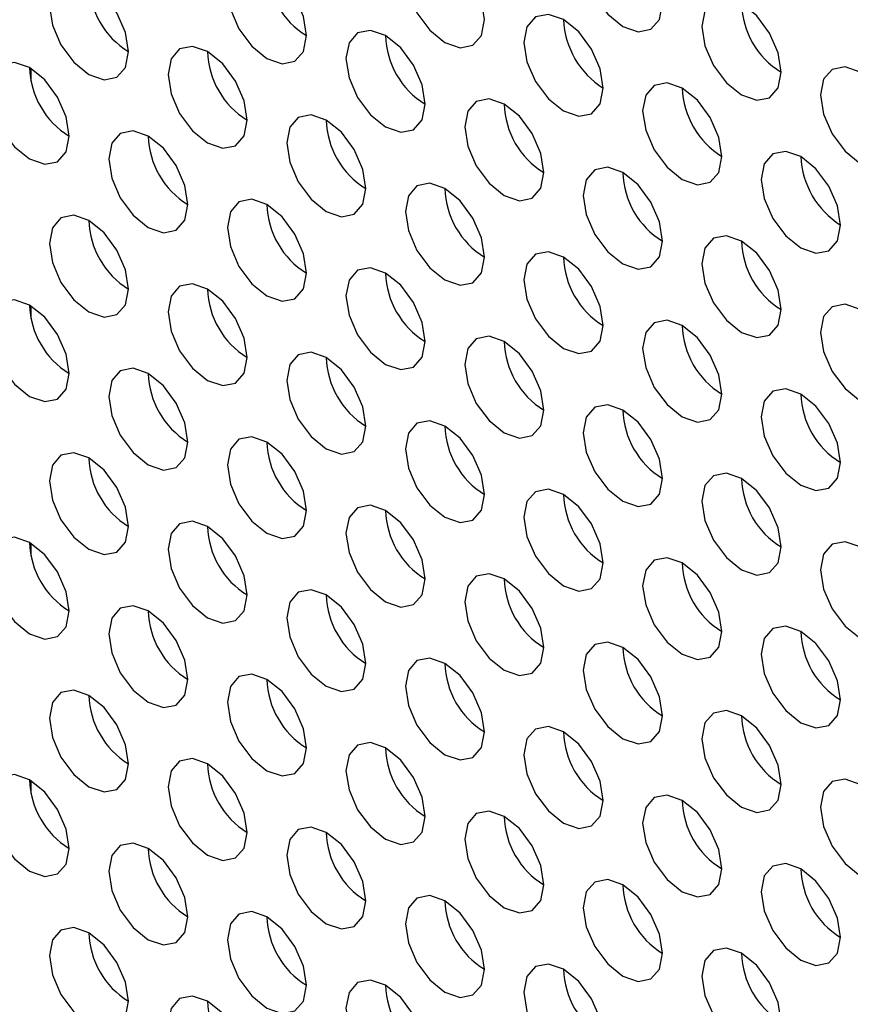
# Model space of a CAD drawing. Header units: millimetres. Extents: x 256 to 1374, y 313 to 1176.
# Tile 127 of 212: x 1075.78 to 1080.73, y 948.77 to 954.64. Entities that reach past the tile are written whole.
import ezdxf

# ---------------------------------------------------------------- set-up
doc = ezdxf.new("R2010")
doc.units = ezdxf.units.MM

msp = doc.modelspace()

# ---------------------------------------------------------------- linework, layer by layer
at = {"color": 7, "linetype": 'Continuous', "lineweight": 30}
for p, q in [((1075.8458, 954.2721), (1075.8458, 954.3481)), ((1075.8458, 952.8567), (1075.8458, 952.9328)), ((1075.8458, 951.4414), (1075.8458, 951.5174)), ((1075.8458, 950.0261), (1075.8458, 950.1021))]:
    msp.add_line(p, q, dxfattribs=at)
at = {"color": 7, "linetype": 'Continuous', "lineweight": 30, "flags": 128}
for points in [[(1079.6076, 954.7352), (1079.5896, 954.8497), (1079.5385, 954.9675), (1079.4621, 955.0706), (1079.3719, 955.1434), (1079.2817, 955.1748), (1079.2052, 955.1599), (1079.1541, 955.1011), (1079.1362, 955.0073), (1079.1541, 954.8928), (1079.2052, 954.775), (1079.2817, 954.6719), (1079.3719, 954.5991), (1079.4621, 954.5677), (1079.5385, 954.5826), (1079.5896, 954.6414), (1079.6076, 954.7352)], [(1078.5469, 954.6398), (1078.529, 954.7543), (1078.4779, 954.8721), (1078.4014, 954.9753), (1078.3112, 955.0481), (1078.221, 955.0794), (1078.1445, 955.0646), (1078.0934, 955.0058), (1078.0755, 954.912), (1078.0934, 954.7974), (1078.1445, 954.6796), (1078.221, 954.5765), (1078.3112, 954.5037), (1078.4014, 954.4724), (1078.4779, 954.4872), (1078.529, 954.546), (1078.5469, 954.6398)], [(1077.4862, 954.5445), (1077.4683, 954.659), (1077.4172, 954.7768), (1077.3407, 954.8799), (1077.2505, 954.9527), (1077.1603, 954.9841), (1077.0839, 954.9692), (1077.0328, 954.9104), (1077.0148, 954.8166), (1077.0328, 954.7021), (1077.0839, 954.5843), (1077.1603, 954.4811), (1077.2505, 954.4084), (1077.3407, 954.377), (1077.4172, 954.3919), (1077.4683, 954.4507), (1077.4862, 954.5445)], [(1076.4256, 954.4491), (1076.4076, 954.5636), (1076.3565, 954.6814), (1076.2801, 954.7846), (1076.1899, 954.8573), (1076.0997, 954.8887), (1076.0232, 954.8738), (1075.9721, 954.815), (1075.9542, 954.7212), (1075.9721, 954.6067), (1076.0232, 954.4889), (1076.0997, 954.3858), (1076.1899, 954.313), (1076.2801, 954.2816), (1076.3565, 954.2965), (1076.4076, 954.3553), (1076.4256, 954.4491)], [(1080.3147, 954.327), (1080.2967, 954.4415), (1080.2456, 954.5593), (1080.1692, 954.6624), (1080.079, 954.7352), (1079.9888, 954.7666), (1079.9123, 954.7517), (1079.8612, 954.6929), (1079.8433, 954.5991), (1079.8612, 954.4846), (1079.9123, 954.3668), (1079.9888, 954.2637), (1080.079, 954.1909), (1080.1692, 954.1595), (1080.2456, 954.1744), (1080.2967, 954.2332), (1080.3147, 954.327)], [(1079.254, 954.2316), (1079.2361, 954.3461), (1079.185, 954.4639), (1079.1085, 954.5671), (1079.0183, 954.6399), (1078.9281, 954.6712), (1078.8516, 954.6564), (1078.8005, 954.5976), (1078.7826, 954.5038), (1078.8005, 954.3892), (1078.8516, 954.2714), (1078.9281, 954.1683), (1079.0183, 954.0955), (1079.1085, 954.0642), (1079.185, 954.079), (1079.2361, 954.1378), (1079.254, 954.2316)], [(1078.1933, 954.1363), (1078.1754, 954.2508), (1078.1243, 954.3686), (1078.0478, 954.4717), (1077.9576, 954.5445), (1077.8674, 954.5759), (1077.791, 954.561), (1077.7399, 954.5022), (1077.7219, 954.4084), (1077.7399, 954.2939), (1077.791, 954.1761), (1077.8674, 954.0729), (1077.9576, 954.0001), (1078.0478, 953.9688), (1078.1243, 953.9837), (1078.1754, 954.0425), (1078.1933, 954.1363)], [(1077.1327, 954.0409), (1077.1147, 954.1554), (1077.0637, 954.2732), (1076.9872, 954.3764), (1076.897, 954.4491), (1076.8068, 954.4805), (1076.7303, 954.4656), (1076.6792, 954.4068), (1076.6613, 954.313), (1076.6792, 954.1985), (1076.7303, 954.0807), (1076.8068, 953.9776), (1076.897, 953.9048), (1076.9872, 953.8734), (1077.0637, 953.8883), (1077.1147, 953.9471), (1077.1327, 954.0409)], [(1076.072, 953.9455), (1076.0541, 954.0601), (1076.003, 954.1778), (1075.9265, 954.281), (1075.8363, 954.3538), (1075.7461, 954.3851), (1075.6697, 954.3703), (1075.6186, 954.3115), (1075.6006, 954.2177), (1075.6186, 954.1032), (1075.6697, 953.9854), (1075.7461, 953.8822), (1075.8363, 953.8094), (1075.9265, 953.7781), (1076.003, 953.7929), (1076.0541, 953.8517), (1076.072, 953.9455)], [(1081.0218, 953.9188), (1081.0038, 954.0333), (1080.9527, 954.1511), (1080.8763, 954.2542), (1080.7861, 954.327), (1080.6959, 954.3584), (1080.6194, 954.3435), (1080.5683, 954.2847), (1080.5504, 954.1909), (1080.5683, 954.0764), (1080.6194, 953.9586), (1080.6959, 953.8555), (1080.7861, 953.7827), (1080.8763, 953.7513), (1080.9527, 953.7662), (1081.0038, 953.825), (1081.0218, 953.9188)], [(1079.9611, 953.8234), (1079.9432, 953.9379), (1079.8921, 954.0557), (1079.8156, 954.1589), (1079.7254, 954.2317), (1079.6352, 954.263), (1079.5587, 954.2482), (1079.5077, 954.1894), (1079.4897, 954.0956), (1079.5077, 953.981), (1079.5587, 953.8632), (1079.6352, 953.7601), (1079.7254, 953.6873), (1079.8156, 953.656), (1079.8921, 953.6708), (1079.9432, 953.7296), (1079.9611, 953.8234)], [(1078.9005, 953.7281), (1078.8825, 953.8426), (1078.8314, 953.9604), (1078.755, 954.0635), (1078.6648, 954.1363), (1078.5746, 954.1677), (1078.4981, 954.1528), (1078.447, 954.094), (1078.4291, 954.0002), (1078.447, 953.8857), (1078.4981, 953.7679), (1078.5746, 953.6647), (1078.6648, 953.5919), (1078.755, 953.5606), (1078.8314, 953.5754), (1078.8825, 953.6343), (1078.9005, 953.7281)], [(1077.8398, 953.6327), (1077.8219, 953.7472), (1077.7708, 953.865), (1077.6943, 953.9682), (1077.6041, 954.0409), (1077.5139, 954.0723), (1077.4374, 954.0574), (1077.3863, 953.9986), (1077.3684, 953.9048), (1077.3863, 953.7903), (1077.4374, 953.6725), (1077.5139, 953.5694), (1077.6041, 953.4966), (1077.6943, 953.4652), (1077.7708, 953.4801), (1077.8219, 953.5389), (1077.8398, 953.6327)], [(1076.7791, 953.5373), (1076.7612, 953.6518), (1076.7101, 953.7696), (1076.6336, 953.8728), (1076.5434, 953.9456), (1076.4532, 953.9769), (1076.3768, 953.9621), (1076.3257, 953.9033), (1076.3077, 953.8095), (1076.3257, 953.6949), (1076.3768, 953.5771), (1076.4532, 953.474), (1076.5434, 953.4012), (1076.6336, 953.3699), (1076.7101, 953.3847), (1076.7612, 953.4435), (1076.7791, 953.5373)], [(1080.6682, 953.4152), (1080.6503, 953.5297), (1080.5992, 953.6475), (1080.5227, 953.7507), (1080.4325, 953.8235), (1080.3423, 953.8548), (1080.2659, 953.84), (1080.2148, 953.7812), (1080.1968, 953.6873), (1080.2148, 953.5728), (1080.2659, 953.455), (1080.3423, 953.3519), (1080.4325, 953.2791), (1080.5227, 953.2477), (1080.5992, 953.2626), (1080.6503, 953.3214), (1080.6682, 953.4152)], [(1079.6076, 953.3198), (1079.5896, 953.4344), (1079.5385, 953.5522), (1079.4621, 953.6553), (1079.3719, 953.7281), (1079.2817, 953.7595), (1079.2052, 953.7446), (1079.1541, 953.6858), (1079.1362, 953.592), (1079.1541, 953.4775), (1079.2052, 953.3597), (1079.2817, 953.2565), (1079.3719, 953.1837), (1079.4621, 953.1524), (1079.5385, 953.1672), (1079.5896, 953.226), (1079.6076, 953.3198)], [(1078.5469, 953.2245), (1078.529, 953.339), (1078.4779, 953.4568), (1078.4014, 953.5599), (1078.3112, 953.6327), (1078.221, 953.6641), (1078.1445, 953.6492), (1078.0934, 953.5904), (1078.0755, 953.4966), (1078.0934, 953.3821), (1078.1445, 953.2643), (1078.221, 953.1612), (1078.3112, 953.0884), (1078.4014, 953.057), (1078.4779, 953.0719), (1078.529, 953.1307), (1078.5469, 953.2245)], [(1077.4862, 953.1291), (1077.4683, 953.2436), (1077.4172, 953.3614), (1077.3407, 953.4646), (1077.2505, 953.5374), (1077.1603, 953.5687), (1077.0839, 953.5539), (1077.0328, 953.4951), (1077.0148, 953.4013), (1077.0328, 953.2867), (1077.0839, 953.1689), (1077.1603, 953.0658), (1077.2505, 952.993), (1077.3407, 952.9617), (1077.4172, 952.9765), (1077.4683, 953.0353), (1077.4862, 953.1291)], [(1076.4256, 953.0338), (1076.4076, 953.1483), (1076.3565, 953.2661), (1076.2801, 953.3692), (1076.1899, 953.442), (1076.0997, 953.4734), (1076.0232, 953.4585), (1075.9721, 953.3997), (1075.9542, 953.3059), (1075.9721, 953.1914), (1076.0232, 953.0736), (1076.0997, 952.9704), (1076.1899, 952.8977), (1076.2801, 952.8663), (1076.3565, 952.8812), (1076.4076, 952.94), (1076.4256, 953.0338)], [(1080.3147, 952.9116), (1080.2967, 953.0262), (1080.2456, 953.144), (1080.1692, 953.2471), (1080.079, 953.3199), (1079.9888, 953.3512), (1079.9123, 953.3364), (1079.8612, 953.2776), (1079.8433, 953.1838), (1079.8612, 953.0693), (1079.9123, 952.9515), (1079.9888, 952.8483), (1080.079, 952.7755), (1080.1692, 952.7442), (1080.2456, 952.759), (1080.2967, 952.8178), (1080.3147, 952.9116)], [(1079.254, 952.8163), (1079.2361, 952.9308), (1079.185, 953.0486), (1079.1085, 953.1517), (1079.0183, 953.2245), (1078.9281, 953.2559), (1078.8516, 953.241), (1078.8005, 953.1822), (1078.7826, 953.0884), (1078.8005, 952.9739), (1078.8516, 952.8561), (1078.9281, 952.753), (1079.0183, 952.6802), (1079.1085, 952.6488), (1079.185, 952.6637), (1079.2361, 952.7225), (1079.254, 952.8163)], [(1078.1933, 952.7209), (1078.1754, 952.8354), (1078.1243, 952.9532), (1078.0478, 953.0564), (1077.9576, 953.1292), (1077.8674, 953.1605), (1077.791, 953.1457), (1077.7399, 953.0869), (1077.7219, 952.9931), (1077.7399, 952.8785), (1077.791, 952.7607), (1077.8674, 952.6576), (1077.9576, 952.5848), (1078.0478, 952.5535), (1078.1243, 952.5683), (1078.1754, 952.6271), (1078.1933, 952.7209)], [(1077.1327, 952.6256), (1077.1147, 952.7401), (1077.0637, 952.8579), (1076.9872, 952.961), (1076.897, 953.0338), (1076.8068, 953.0652), (1076.7303, 953.0503), (1076.6792, 952.9915), (1076.6613, 952.8977), (1076.6792, 952.7832), (1076.7303, 952.6654), (1076.8068, 952.5622), (1076.897, 952.4894), (1076.9872, 952.4581), (1077.0637, 952.473), (1077.1147, 952.5318), (1077.1327, 952.6256)], [(1076.072, 952.5302), (1076.0541, 952.6447), (1076.003, 952.7625), (1075.9265, 952.8657), (1075.8363, 952.9384), (1075.7461, 952.9698), (1075.6697, 952.9549), (1075.6186, 952.8961), (1075.6006, 952.8023), (1075.6186, 952.6878), (1075.6697, 952.57), (1075.7461, 952.4669), (1075.8363, 952.3941), (1075.9265, 952.3627), (1076.003, 952.3776), (1076.0541, 952.4364), (1076.072, 952.5302)], [(1081.0218, 952.5034), (1081.0038, 952.618), (1080.9527, 952.7358), (1080.8763, 952.8389), (1080.7861, 952.9117), (1080.6959, 952.943), (1080.6194, 952.9282), (1080.5683, 952.8694), (1080.5504, 952.7756), (1080.5683, 952.6611), (1080.6194, 952.5433), (1080.6959, 952.4401), (1080.7861, 952.3673), (1080.8763, 952.336), (1080.9527, 952.3508), (1081.0038, 952.4096), (1081.0218, 952.5034)], [(1079.9611, 952.4081), (1079.9432, 952.5226), (1079.8921, 952.6404), (1079.8156, 952.7435), (1079.7254, 952.8163), (1079.6352, 952.8477), (1079.5587, 952.8328), (1079.5077, 952.774), (1079.4897, 952.6802), (1079.5077, 952.5657), (1079.5587, 952.4479), (1079.6352, 952.3448), (1079.7254, 952.272), (1079.8156, 952.2406), (1079.8921, 952.2555), (1079.9432, 952.3143), (1079.9611, 952.4081)], [(1078.9005, 952.3127), (1078.8825, 952.4272), (1078.8314, 952.545), (1078.755, 952.6482), (1078.6648, 952.721), (1078.5746, 952.7523), (1078.4981, 952.7375), (1078.447, 952.6787), (1078.4291, 952.5849), (1078.447, 952.4703), (1078.4981, 952.3525), (1078.5746, 952.2494), (1078.6648, 952.1766), (1078.755, 952.1453), (1078.8314, 952.1601), (1078.8825, 952.2189), (1078.9005, 952.3127)], [(1077.8398, 952.2174), (1077.8219, 952.3319), (1077.7708, 952.4497), (1077.6943, 952.5528), (1077.6041, 952.6256), (1077.5139, 952.657), (1077.4374, 952.6421), (1077.3863, 952.5833), (1077.3684, 952.4895), (1077.3863, 952.375), (1077.4374, 952.2572), (1077.5139, 952.154), (1077.6041, 952.0812), (1077.6943, 952.0499), (1077.7708, 952.0647), (1077.8219, 952.1236), (1077.8398, 952.2174)], [(1076.7791, 952.122), (1076.7612, 952.2365), (1076.7101, 952.3543), (1076.6336, 952.4575), (1076.5434, 952.5302), (1076.4532, 952.5616), (1076.3768, 952.5467), (1076.3257, 952.4879), (1076.3077, 952.3941), (1076.3257, 952.2796), (1076.3768, 952.1618), (1076.4532, 952.0587), (1076.5434, 951.9859), (1076.6336, 951.9545), (1076.7101, 951.9694), (1076.7612, 952.0282), (1076.7791, 952.122)], [(1080.6682, 951.9999), (1080.6503, 952.1144), (1080.5992, 952.2322), (1080.5227, 952.3353), (1080.4325, 952.4081), (1080.3423, 952.4395), (1080.2659, 952.4246), (1080.2148, 952.3658), (1080.1968, 952.272), (1080.2148, 952.1575), (1080.2659, 952.0397), (1080.3423, 951.9366), (1080.4325, 951.8638), (1080.5227, 951.8324), (1080.5992, 951.8473), (1080.6503, 951.9061), (1080.6682, 951.9999)], [(1079.6076, 951.9045), (1079.5896, 952.019), (1079.5385, 952.1368), (1079.4621, 952.24), (1079.3719, 952.3128), (1079.2817, 952.3441), (1079.2052, 952.3293), (1079.1541, 952.2705), (1079.1362, 952.1766), (1079.1541, 952.0621), (1079.2052, 951.9443), (1079.2817, 951.8412), (1079.3719, 951.7684), (1079.4621, 951.737), (1079.5385, 951.7519), (1079.5896, 951.8107), (1079.6076, 951.9045)], [(1078.5469, 951.8091), (1078.529, 951.9237), (1078.4779, 952.0415), (1078.4014, 952.1446), (1078.3112, 952.2174), (1078.221, 952.2488), (1078.1445, 952.2339), (1078.0934, 952.1751), (1078.0755, 952.0813), (1078.0934, 951.9668), (1078.1445, 951.849), (1078.221, 951.7458), (1078.3112, 951.673), (1078.4014, 951.6417), (1078.4779, 951.6565), (1078.529, 951.7153), (1078.5469, 951.8091)], [(1077.4862, 951.7138), (1077.4683, 951.8283), (1077.4172, 951.9461), (1077.3407, 952.0492), (1077.2505, 952.122), (1077.1603, 952.1534), (1077.0839, 952.1385), (1077.0328, 952.0797), (1077.0148, 951.9859), (1077.0328, 951.8714), (1077.0839, 951.7536), (1077.1603, 951.6505), (1077.2505, 951.5777), (1077.3407, 951.5463), (1077.4172, 951.5612), (1077.4683, 951.62), (1077.4862, 951.7138)], [(1076.4256, 951.6184), (1076.4076, 951.7329), (1076.3565, 951.8507), (1076.2801, 951.9539), (1076.1899, 952.0267), (1076.0997, 952.058), (1076.0232, 952.0432), (1075.9721, 951.9844), (1075.9542, 951.8906), (1075.9721, 951.776), (1076.0232, 951.6582), (1076.0997, 951.5551), (1076.1899, 951.4823), (1076.2801, 951.451), (1076.3565, 951.4658), (1076.4076, 951.5246), (1076.4256, 951.6184)], [(1080.3147, 951.4963), (1080.2967, 951.6108), (1080.2456, 951.7286), (1080.1692, 951.8318), (1080.079, 951.9046), (1079.9888, 951.9359), (1079.9123, 951.9211), (1079.8612, 951.8622), (1079.8433, 951.7684), (1079.8612, 951.6539), (1079.9123, 951.5361), (1079.9888, 951.433), (1080.079, 951.3602), (1080.1692, 951.3288), (1080.2456, 951.3437), (1080.2967, 951.4025), (1080.3147, 951.4963)], [(1079.254, 951.4009), (1079.2361, 951.5155), (1079.185, 951.6333), (1079.1085, 951.7364), (1079.0183, 951.8092), (1078.9281, 951.8405), (1078.8516, 951.8257), (1078.8005, 951.7669), (1078.7826, 951.6731), (1078.8005, 951.5586), (1078.8516, 951.4408), (1078.9281, 951.3376), (1079.0183, 951.2648), (1079.1085, 951.2335), (1079.185, 951.2483), (1079.2361, 951.3071), (1079.254, 951.4009)], [(1078.1933, 951.3056), (1078.1754, 951.4201), (1078.1243, 951.5379), (1078.0478, 951.641), (1077.9576, 951.7138), (1077.8674, 951.7452), (1077.791, 951.7303), (1077.7399, 951.6715), (1077.7219, 951.5777), (1077.7399, 951.4632), (1077.791, 951.3454), (1077.8674, 951.2423), (1077.9576, 951.1695), (1078.0478, 951.1381), (1078.1243, 951.153), (1078.1754, 951.2118), (1078.1933, 951.3056)], [(1077.1327, 951.2102), (1077.1147, 951.3247), (1077.0637, 951.4425), (1076.9872, 951.5457), (1076.897, 951.6185), (1076.8068, 951.6498), (1076.7303, 951.635), (1076.6792, 951.5762), (1076.6613, 951.4824), (1076.6792, 951.3678), (1076.7303, 951.25), (1076.8068, 951.1469), (1076.897, 951.0741), (1076.9872, 951.0428), (1077.0637, 951.0576), (1077.1147, 951.1164), (1077.1327, 951.2102)], [(1076.072, 951.1149), (1076.0541, 951.2294), (1076.003, 951.3472), (1075.9265, 951.4503), (1075.8363, 951.5231), (1075.7461, 951.5545), (1075.6697, 951.5396), (1075.6186, 951.4808), (1075.6006, 951.387), (1075.6186, 951.2725), (1075.6697, 951.1547), (1075.7461, 951.0515), (1075.8363, 950.9787), (1075.9265, 950.9474), (1076.003, 950.9623), (1076.0541, 951.0211), (1076.072, 951.1149)], [(1081.0218, 951.0881), (1081.0038, 951.2026), (1080.9527, 951.3204), (1080.8763, 951.4236), (1080.7861, 951.4964), (1080.6959, 951.5277), (1080.6194, 951.5128), (1080.5683, 951.454), (1080.5504, 951.3602), (1080.5683, 951.2457), (1080.6194, 951.1279), (1080.6959, 951.0248), (1080.7861, 950.952), (1080.8763, 950.9206), (1080.9527, 950.9355), (1081.0038, 950.9943), (1081.0218, 951.0881)], [(1079.9611, 950.9927), (1079.9432, 951.1073), (1079.8921, 951.2251), (1079.8156, 951.3282), (1079.7254, 951.401), (1079.6352, 951.4323), (1079.5587, 951.4175), (1079.5077, 951.3587), (1079.4897, 951.2649), (1079.5077, 951.1504), (1079.5587, 951.0326), (1079.6352, 950.9294), (1079.7254, 950.8566), (1079.8156, 950.8253), (1079.8921, 950.8401), (1079.9432, 950.8989), (1079.9611, 950.9927)], [(1078.9005, 950.8974), (1078.8825, 951.0119), (1078.8314, 951.1297), (1078.755, 951.2328), (1078.6648, 951.3056), (1078.5746, 951.337), (1078.4981, 951.3221), (1078.447, 951.2633), (1078.4291, 951.1695), (1078.447, 951.055), (1078.4981, 950.9372), (1078.5746, 950.8341), (1078.6648, 950.7613), (1078.755, 950.7299), (1078.8314, 950.7448), (1078.8825, 950.8036), (1078.9005, 950.8974)], [(1077.8398, 950.802), (1077.8219, 950.9165), (1077.7708, 951.0343), (1077.6943, 951.1375), (1077.6041, 951.2103), (1077.5139, 951.2416), (1077.4374, 951.2268), (1077.3863, 951.168), (1077.3684, 951.0742), (1077.3863, 950.9596), (1077.4374, 950.8418), (1077.5139, 950.7387), (1077.6041, 950.6659), (1077.6943, 950.6346), (1077.7708, 950.6494), (1077.8219, 950.7082), (1077.8398, 950.802)], [(1076.7791, 950.7067), (1076.7612, 950.8212), (1076.7101, 950.939), (1076.6336, 951.0421), (1076.5434, 951.1149), (1076.4532, 951.1463), (1076.3768, 951.1314), (1076.3257, 951.0726), (1076.3077, 950.9788), (1076.3257, 950.8643), (1076.3768, 950.7465), (1076.4532, 950.6433), (1076.5434, 950.5705), (1076.6336, 950.5392), (1076.7101, 950.554), (1076.7612, 950.6129), (1076.7791, 950.7067)], [(1080.6682, 950.5845), (1080.6503, 950.6991), (1080.5992, 950.8169), (1080.5227, 950.92), (1080.4325, 950.9928), (1080.3423, 951.0241), (1080.2659, 951.0093), (1080.2148, 950.9505), (1080.1968, 950.8567), (1080.2148, 950.7422), (1080.2659, 950.6244), (1080.3423, 950.5212), (1080.4325, 950.4484), (1080.5227, 950.4171), (1080.5992, 950.4319), (1080.6503, 950.4907), (1080.6682, 950.5845)], [(1079.6076, 950.4892), (1079.5896, 950.6037), (1079.5385, 950.7215), (1079.4621, 950.8246), (1079.3719, 950.8974), (1079.2817, 950.9288), (1079.2052, 950.9139), (1079.1541, 950.8551), (1079.1362, 950.7613), (1079.1541, 950.6468), (1079.2052, 950.529), (1079.2817, 950.4259), (1079.3719, 950.3531), (1079.4621, 950.3217), (1079.5385, 950.3366), (1079.5896, 950.3954), (1079.6076, 950.4892)], [(1078.5469, 950.3938), (1078.529, 950.5083), (1078.4779, 950.6261), (1078.4014, 950.7293), (1078.3112, 950.8021), (1078.221, 950.8334), (1078.1445, 950.8186), (1078.0934, 950.7598), (1078.0755, 950.6659), (1078.0934, 950.5514), (1078.1445, 950.4336), (1078.221, 950.3305), (1078.3112, 950.2577), (1078.4014, 950.2264), (1078.4779, 950.2412), (1078.529, 950.3), (1078.5469, 950.3938)], [(1077.4862, 950.2984), (1077.4683, 950.413), (1077.4172, 950.5308), (1077.3407, 950.6339), (1077.2505, 950.7067), (1077.1603, 950.7381), (1077.0839, 950.7232), (1077.0328, 950.6644), (1077.0148, 950.5706), (1077.0328, 950.4561), (1077.0839, 950.3383), (1077.1603, 950.2351), (1077.2505, 950.1623), (1077.3407, 950.131), (1077.4172, 950.1458), (1077.4683, 950.2046), (1077.4862, 950.2984)], [(1076.4256, 950.2031), (1076.4076, 950.3176), (1076.3565, 950.4354), (1076.2801, 950.5385), (1076.1899, 950.6113), (1076.0997, 950.6427), (1076.0232, 950.6278), (1075.9721, 950.569), (1075.9542, 950.4752), (1075.9721, 950.3607), (1076.0232, 950.2429), (1076.0997, 950.1398), (1076.1899, 950.067), (1076.2801, 950.0356), (1076.3565, 950.0505), (1076.4076, 950.1093), (1076.4256, 950.2031)], [(1080.3147, 950.081), (1080.2967, 950.1955), (1080.2456, 950.3133), (1080.1692, 950.4164), (1080.079, 950.4892), (1079.9888, 950.5206), (1079.9123, 950.5057), (1079.8612, 950.4469), (1079.8433, 950.3531), (1079.8612, 950.2386), (1079.9123, 950.1208), (1079.9888, 950.0177), (1080.079, 949.9449), (1080.1692, 949.9135), (1080.2456, 949.9284), (1080.2967, 949.9872), (1080.3147, 950.081)], [(1079.254, 949.9856), (1079.2361, 950.1001), (1079.185, 950.2179), (1079.1085, 950.3211), (1079.0183, 950.3939), (1078.9281, 950.4252), (1078.8516, 950.4104), (1078.8005, 950.3516), (1078.7826, 950.2577), (1078.8005, 950.1432), (1078.8516, 950.0254), (1078.9281, 949.9223), (1079.0183, 949.8495), (1079.1085, 949.8181), (1079.185, 949.833), (1079.2361, 949.8918), (1079.254, 949.9856)], [(1078.1933, 949.8902), (1078.1754, 950.0048), (1078.1243, 950.1226), (1078.0478, 950.2257), (1077.9576, 950.2985), (1077.8674, 950.3298), (1077.791, 950.315), (1077.7399, 950.2562), (1077.7219, 950.1624), (1077.7399, 950.0479), (1077.791, 949.9301), (1077.8674, 949.8269), (1077.9576, 949.7541), (1078.0478, 949.7228), (1078.1243, 949.7376), (1078.1754, 949.7964), (1078.1933, 949.8902)], [(1077.1327, 949.7949), (1077.1147, 949.9094), (1077.0637, 950.0272), (1076.9872, 950.1303), (1076.897, 950.2031), (1076.8068, 950.2345), (1076.7303, 950.2196), (1076.6792, 950.1608), (1076.6613, 950.067), (1076.6792, 949.9525), (1076.7303, 949.8347), (1076.8068, 949.7316), (1076.897, 949.6588), (1076.9872, 949.6274), (1077.0637, 949.6423), (1077.1147, 949.7011), (1077.1327, 949.7949)], [(1076.072, 949.6995), (1076.0541, 949.814), (1076.003, 949.9318), (1075.9265, 950.035), (1075.8363, 950.1078), (1075.7461, 950.1391), (1075.6697, 950.1243), (1075.6186, 950.0655), (1075.6006, 949.9717), (1075.6186, 949.8571), (1075.6697, 949.7393), (1075.7461, 949.6362), (1075.8363, 949.5634), (1075.9265, 949.5321), (1076.003, 949.5469), (1076.0541, 949.6057), (1076.072, 949.6995)], [(1081.0218, 949.6728), (1081.0038, 949.7873), (1080.9527, 949.9051), (1080.8763, 950.0082), (1080.7861, 950.081), (1080.6959, 950.1124), (1080.6194, 950.0975), (1080.5683, 950.0387), (1080.5504, 949.9449), (1080.5683, 949.8304), (1080.6194, 949.7126), (1080.6959, 949.6094), (1080.7861, 949.5367), (1080.8763, 949.5053), (1080.9527, 949.5202), (1081.0038, 949.579), (1081.0218, 949.6728)], [(1079.9611, 949.5774), (1079.9432, 949.6919), (1079.8921, 949.8097), (1079.8156, 949.9129), (1079.7254, 949.9857), (1079.6352, 950.017), (1079.5587, 950.0021), (1079.5077, 949.9433), (1079.4897, 949.8495), (1079.5077, 949.735), (1079.5587, 949.6172), (1079.6352, 949.5141), (1079.7254, 949.4413), (1079.8156, 949.4099), (1079.8921, 949.4248), (1079.9432, 949.4836), (1079.9611, 949.5774)], [(1078.9005, 949.482), (1078.8825, 949.5966), (1078.8314, 949.7144), (1078.755, 949.8175), (1078.6648, 949.8903), (1078.5746, 949.9216), (1078.4981, 949.9068), (1078.447, 949.848), (1078.4291, 949.7542), (1078.447, 949.6397), (1078.4981, 949.5219), (1078.5746, 949.4187), (1078.6648, 949.3459), (1078.755, 949.3146), (1078.8314, 949.3294), (1078.8825, 949.3882), (1078.9005, 949.482)], [(1077.8398, 949.3867), (1077.8219, 949.5012), (1077.7708, 949.619), (1077.6943, 949.7221), (1077.6041, 949.7949), (1077.5139, 949.8263), (1077.4374, 949.8114), (1077.3863, 949.7526), (1077.3684, 949.6588), (1077.3863, 949.5443), (1077.4374, 949.4265), (1077.5139, 949.3234), (1077.6041, 949.2506), (1077.6943, 949.2192), (1077.7708, 949.2341), (1077.8219, 949.2929), (1077.8398, 949.3867)], [(1076.7791, 949.2913), (1076.7612, 949.4058), (1076.7101, 949.5236), (1076.6336, 949.6268), (1076.5434, 949.6996), (1076.4532, 949.7309), (1076.3768, 949.7161), (1076.3257, 949.6573), (1076.3077, 949.5635), (1076.3257, 949.4489), (1076.3768, 949.3311), (1076.4532, 949.228), (1076.5434, 949.1552), (1076.6336, 949.1239), (1076.7101, 949.1387), (1076.7612, 949.1975), (1076.7791, 949.2913)], [(1080.6682, 949.1692), (1080.6503, 949.2837), (1080.5992, 949.4015), (1080.5227, 949.5047), (1080.4325, 949.5775), (1080.3423, 949.6088), (1080.2659, 949.5939), (1080.2148, 949.5351), (1080.1968, 949.4413), (1080.2148, 949.3268), (1080.2659, 949.209), (1080.3423, 949.1059), (1080.4325, 949.0331), (1080.5227, 949.0017), (1080.5992, 949.0166), (1080.6503, 949.0754), (1080.6682, 949.1692)], [(1079.6076, 949.0738), (1079.5896, 949.1884), (1079.5385, 949.3062), (1079.4621, 949.4093), (1079.3719, 949.4821), (1079.2817, 949.5134), (1079.2052, 949.4986), (1079.1541, 949.4398), (1079.1362, 949.346), (1079.1541, 949.2315), (1079.2052, 949.1137), (1079.2817, 949.0105), (1079.3719, 948.9377), (1079.4621, 948.9064), (1079.5385, 948.9212), (1079.5896, 948.98), (1079.6076, 949.0738)], [(1078.5469, 948.9785), (1078.529, 949.093), (1078.4779, 949.2108), (1078.4014, 949.3139), (1078.3112, 949.3867), (1078.221, 949.4181), (1078.1445, 949.4032), (1078.0934, 949.3444), (1078.0755, 949.2506), (1078.0934, 949.1361), (1078.1445, 949.0183), (1078.221, 948.9152), (1078.3112, 948.8424), (1078.4014, 948.811), (1078.4779, 948.8259), (1078.529, 948.8847), (1078.5469, 948.9785)], [(1077.4862, 948.8831), (1077.4683, 948.9976), (1077.4172, 949.1154), (1077.3407, 949.2186), (1077.2505, 949.2914), (1077.1603, 949.3227), (1077.0839, 949.3079), (1077.0328, 949.249), (1077.0148, 949.1552), (1077.0328, 949.0407), (1077.0839, 948.9229), (1077.1603, 948.8198), (1077.2505, 948.747), (1077.3407, 948.7157), (1077.4172, 948.7305), (1077.4683, 948.7893), (1077.4862, 948.8831)], [(1076.4256, 948.7878), (1076.4076, 948.9023), (1076.3565, 949.0201), (1076.2801, 949.1232), (1076.1899, 949.196), (1076.0997, 949.2273), (1076.0232, 949.2125), (1075.9721, 949.1537), (1075.9542, 949.0599), (1075.9721, 948.9454), (1076.0232, 948.8276), (1076.0997, 948.7244), (1076.1899, 948.6516), (1076.2801, 948.6203), (1076.3565, 948.6351), (1076.4076, 948.694), (1076.4256, 948.7878)], [(1080.3147, 948.6656), (1080.2967, 948.7802), (1080.2456, 948.8979), (1080.1692, 949.0011), (1080.079, 949.0739), (1079.9888, 949.1052), (1079.9123, 949.0904), (1079.8612, 949.0316), (1079.8433, 948.9378), (1079.8612, 948.8233), (1079.9123, 948.7055), (1079.9888, 948.6023), (1080.079, 948.5295), (1080.1692, 948.4982), (1080.2456, 948.513), (1080.2967, 948.5718), (1080.3147, 948.6656)], [(1079.254, 948.5703), (1079.2361, 948.6848), (1079.185, 948.8026), (1079.1085, 948.9057), (1079.0183, 948.9785), (1078.9281, 949.0099), (1078.8516, 948.995), (1078.8005, 948.9362), (1078.7826, 948.8424), (1078.8005, 948.7279), (1078.8516, 948.6101), (1078.9281, 948.507), (1079.0183, 948.4342), (1079.1085, 948.4028), (1079.185, 948.4177), (1079.2361, 948.4765), (1079.254, 948.5703)], [(1078.1933, 948.4749), (1078.1754, 948.5894), (1078.1243, 948.7072), (1078.0478, 948.8104), (1077.9576, 948.8832), (1077.8674, 948.9145), (1077.791, 948.8997), (1077.7399, 948.8408), (1077.7219, 948.747), (1077.7399, 948.6325), (1077.791, 948.5147), (1077.8674, 948.4116), (1077.9576, 948.3388), (1078.0478, 948.3074), (1078.1243, 948.3223), (1078.1754, 948.3811), (1078.1933, 948.4749)], [(1077.1327, 948.3795), (1077.1147, 948.4941), (1077.0637, 948.6119), (1076.9872, 948.715), (1076.897, 948.7878), (1076.8068, 948.8191), (1076.7303, 948.8043), (1076.6792, 948.7455), (1076.6613, 948.6517), (1076.6792, 948.5372), (1076.7303, 948.4194), (1076.8068, 948.3162), (1076.897, 948.2434), (1076.9872, 948.2121), (1077.0637, 948.2269), (1077.1147, 948.2857), (1077.1327, 948.3795)]]:
    msp.add_lwpolyline(points, dxfattribs=at)
at = {"color": 7, "linetype": 'Continuous', "lineweight": 30}
for centre, radius, start, end in [((1077.746, 954.9666), 0.4957, 181.60166, 238.39292), ((1076.6854, 954.8712), 0.4957, 181.60217, 238.39192), ((1080.5744, 954.7491), 0.4957, 181.60161, 238.39395), ((1079.5301, 954.6632), 0.5124, 182.65691, 237.39243), ((1078.4531, 954.5584), 0.4957, 181.60161, 238.39395), ((1077.3925, 954.463), 0.4957, 181.60212, 238.39295), ((1076.3318, 954.3677), 0.4957, 181.60339, 238.39168), ((1080.2372, 954.255), 0.5123, 182.65588, 237.39247), ((1079.1602, 954.1502), 0.4957, 181.60118, 238.3934), ((1078.0996, 954.0548), 0.4957, 181.60169, 238.3924), ((1077.0389, 953.9594), 0.4957, 181.60169, 238.3924), ((1080.9443, 953.8468), 0.5124, 182.65652, 237.39183), ((1079.8673, 953.742), 0.4957, 181.60166, 238.39292), ((1078.8067, 953.6466), 0.4957, 181.60217, 238.39192), ((1077.746, 953.5512), 0.4957, 181.60217, 238.39192), ((1076.6854, 953.4559), 0.4957, 181.60217, 238.39192), ((1080.5744, 953.3337), 0.4957, 181.60161, 238.39395), ((1079.5138, 953.2384), 0.4957, 181.60212, 238.39295), ((1078.4531, 953.143), 0.4957, 181.60212, 238.39295), ((1077.3925, 953.0477), 0.4957, 181.60212, 238.39295), ((1076.3318, 952.9523), 0.4957, 181.60339, 238.39168), ((1080.2209, 952.8302), 0.4957, 181.60339, 238.39168), ((1079.1602, 952.7348), 0.4957, 181.60169, 238.3924), ((1078.0996, 952.6395), 0.4957, 181.60169, 238.3924), ((1077.0389, 952.5441), 0.4957, 181.60169, 238.3924), ((1080.928, 952.422), 0.4957, 181.60169, 238.3924), ((1079.8674, 952.3266), 0.4957, 181.60217, 238.39192), ((1078.8067, 952.2313), 0.4957, 181.60217, 238.39192), ((1077.746, 952.1359), 0.4957, 181.60217, 238.39192), ((1076.6854, 952.0405), 0.4957, 181.60217, 238.39192), ((1080.5745, 951.9184), 0.4957, 181.60212, 238.39295), ((1079.5138, 951.8231), 0.4957, 181.60212, 238.39295), ((1078.4531, 951.7277), 0.4957, 181.60212, 238.39295), ((1077.3925, 951.6323), 0.4957, 181.60212, 238.39295), ((1076.3318, 951.537), 0.4957, 181.60339, 238.39168), ((1080.2209, 951.4149), 0.4957, 181.60339, 238.39168), ((1079.1602, 951.3195), 0.4957, 181.60169, 238.3924), ((1078.0996, 951.2241), 0.4957, 181.60169, 238.3924), ((1077.0389, 951.1288), 0.4957, 181.60169, 238.3924), ((1080.928, 951.0066), 0.4957, 181.60169, 238.3924), ((1079.8674, 950.9113), 0.4957, 181.60217, 238.39192), ((1078.8067, 950.8159), 0.4957, 181.60217, 238.39192), ((1077.746, 950.7206), 0.4957, 181.60217, 238.39192), ((1076.6854, 950.6252), 0.4957, 181.60217, 238.39192), ((1080.5745, 950.5031), 0.4957, 181.60212, 238.39295), ((1079.5138, 950.4077), 0.4957, 181.60212, 238.39295), ((1078.4531, 950.3124), 0.4957, 181.60212, 238.39295), ((1077.3925, 950.217), 0.4957, 181.60212, 238.39295), ((1076.3318, 950.1216), 0.4957, 181.60339, 238.39168), ((1080.2209, 949.9995), 0.4957, 181.60339, 238.39168), ((1079.1602, 949.9041), 0.4957, 181.60169, 238.3924), ((1078.0996, 949.8088), 0.4957, 181.60169, 238.3924), ((1077.0389, 949.7134), 0.4957, 181.60169, 238.3924), ((1080.928, 949.5913), 0.4957, 181.60169, 238.3924), ((1079.8674, 949.4959), 0.4957, 181.60217, 238.39192), ((1078.8067, 949.4006), 0.4957, 181.60217, 238.39192), ((1077.746, 949.3052), 0.4957, 181.60217, 238.39192), ((1076.6854, 949.2099), 0.4957, 181.60153, 238.39255), ((1080.5745, 949.0877), 0.4957, 181.60212, 238.39295), ((1079.5138, 948.9924), 0.4957, 181.60212, 238.39295), ((1078.4531, 948.897), 0.4957, 181.60212, 238.39295), ((1077.3925, 948.8017), 0.4957, 181.60148, 238.39359)]:
    msp.add_arc(centre, radius, start, end, dxfattribs=at)

doc.saveas('drawing.dxf')
